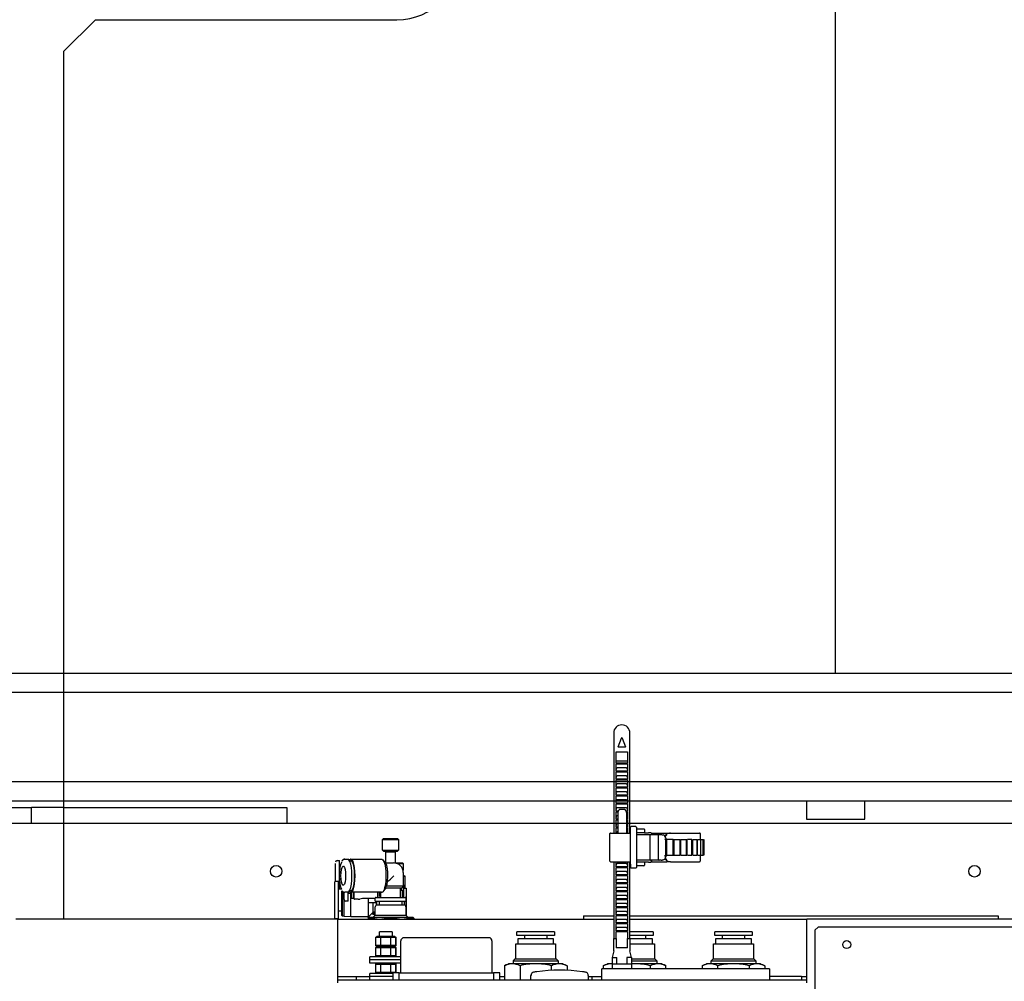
# Model space of a CAD drawing. Header units: millimetres. Extents: x 5 to 415, y 5 to 292.
# Tile 14 of 35: x 107 to 122, y 131 to 146. Entities that reach past the tile are written whole.
import ezdxf

# ---------------------------------------------------------------- set-up
doc = ezdxf.new("R2010")
doc.units = ezdxf.units.MM
doc.layers.add('TRAIT-FORT', color=4, linetype='Continuous', lineweight=25)

msp = doc.modelspace()

# ---------------------------------------------------------------- linework, layer by layer
at = {"color": 7, "linetype": 'Continuous'}
for p, q in [((107.41416, 145.59801), (107.91416, 146.09801)), ((107.91416, 146.09801), (112.63916, 146.09801)), ((107.41416, 145.59801), (107.41416, 131.99801)), ((116.03666, 134.91551), (116.03666, 133.34801)), ((116.29166, 133.34801), (116.29166, 134.91551)), ((116.10453, 134.69989), (116.15953, 134.83489)), ((116.16879, 134.83489), (116.22379, 134.69989)), ((116.07666, 134.618), (116.25166, 134.618)), ((116.07666, 134.44051), (116.07666, 134.618)), ((116.21916, 134.69301), (116.10916, 134.69301)), ((116.25166, 134.618), (116.25166, 134.44051)), ((116.25166, 134.472), (116.07666, 134.472)), ((116.25166, 134.44051), (116.07666, 134.44051)), ((116.07666, 134.4305), (116.25166, 134.4305)), ((116.07666, 134.31551), (116.07666, 134.4305)), ((116.25166, 134.4305), (116.25166, 134.31551)), ((116.25166, 134.31551), (116.07666, 134.31551)), ((116.07666, 134.19051), (116.07666, 134.30551)), ((116.07666, 134.30551), (116.25166, 134.30551)), ((116.23916, 134.36801), (116.08916, 134.36801)), ((116.25166, 134.30551), (116.25166, 134.19051)), ((116.25166, 134.19051), (116.07666, 134.19051)), ((116.07666, 134.06551), (116.07666, 134.18051)), ((116.07666, 134.18051), (116.25166, 134.18051)), ((116.23916, 134.24301), (116.08916, 134.24301)), ((116.23916, 134.11801), (116.08916, 134.11801)), ((116.25166, 134.18051), (116.25166, 134.06551)), ((116.25166, 134.06551), (116.07666, 134.06551)), ((116.07666, 133.94051), (116.07666, 134.05551)), ((116.07666, 134.05551), (116.25166, 134.05551)), ((116.23916, 133.99301), (116.08916, 133.99301)), ((116.25166, 134.05551), (116.25166, 133.94051)), ((116.25166, 133.94051), (116.07666, 133.94051)), ((116.07666, 133.81551), (116.07666, 133.93051)), ((116.07666, 133.93051), (116.25166, 133.93051)), ((116.25166, 133.81551), (116.07666, 133.81551)), ((116.07666, 133.69051), (116.07666, 133.80551)), ((116.07666, 133.80551), (116.25166, 133.80551)), ((116.23916, 133.86801), (116.08916, 133.86801)), ((116.25166, 133.93051), (116.25166, 133.81551)), ((116.25166, 133.80551), (116.25166, 133.69051)), ((116.10521, 133.69051), (116.07666, 133.69051)), ((116.07666, 133.56551), (116.07666, 133.68051)), ((116.07666, 133.68051), (116.10164, 133.68051)), ((116.23916, 133.74301), (116.08916, 133.74301)), ((116.09916, 133.66801), (116.09916, 133.34801)), ((116.18916, 133.71801), (116.14916, 133.71801)), ((116.25166, 133.69051), (116.2331, 133.69051)), ((116.23667, 133.68051), (116.25166, 133.68051)), ((116.23916, 133.66801), (116.23916, 133.34801)), ((116.25166, 133.68051), (116.25166, 133.56551)), ((116.09916, 133.56551), (116.07666, 133.56551)), ((116.07666, 133.44051), (116.07666, 133.55551)), ((116.07666, 133.55551), (116.09916, 133.55551)), ((116.09916, 133.61801), (116.08916, 133.61801)), ((116.09916, 133.49301), (116.08916, 133.49301)), ((116.25166, 133.56551), (116.23916, 133.56551)), ((116.23916, 133.55551), (116.25166, 133.55551)), ((116.25166, 133.55551), (116.25166, 133.44051)), ((115.97666, 132.90801), (115.97666, 133.33801)), ((116.02666, 133.34801), (116.30166, 133.34801)), ((116.09916, 133.44051), (116.07666, 133.44051)), ((116.07666, 133.34801), (116.07666, 133.43051)), ((116.07666, 133.43051), (116.09916, 133.43051)), ((116.09916, 133.36801), (116.08916, 133.36801)), ((116.25166, 133.44051), (116.23916, 133.44051)), ((116.23916, 133.43051), (116.25166, 133.43051)), ((116.25166, 133.43051), (116.25166, 133.34801)), ((116.30166, 132.85801), (116.30166, 133.38801)), ((116.38166, 133.44801), (116.31166, 133.44801)), ((116.50666, 133.41051), (116.39166, 133.41051)), ((116.39166, 133.38801), (116.39166, 132.85801)), ((116.50666, 133.35301), (116.39166, 133.35301)), ((116.52166, 133.40051), (116.52166, 133.35301)), ((116.52166, 133.35301), (116.52166, 133.34301)), ((116.52166, 133.35301), (116.58176, 133.35301)), ((116.61798, 133.35301), (116.59237, 133.35301)), ((116.62177, 133.34801), (116.64115, 133.34801)), ((116.62505, 133.34301), (116.62798, 133.34301)), ((116.62798, 133.34301), (116.62798, 133.32301)), ((116.86752, 133.34801), (116.92535, 133.34801)), ((116.92535, 133.34801), (117.38252, 133.34801)), ((117.39252, 133.33801), (117.39252, 133.24801)), ((112.41416, 133.24854), (112.42916, 133.26354)), ((112.41416, 133.07854), (112.41416, 133.24854)), ((112.41416, 133.24854), (112.53916, 133.24854)), ((112.42916, 133.26354), (112.53916, 133.26354)), ((112.53916, 133.26354), (112.64916, 133.26354)), ((112.53916, 133.24854), (112.66416, 133.24854)), ((112.64916, 133.26354), (112.66416, 133.24854)), ((112.66416, 133.24854), (112.66416, 133.07854)), ((116.39166, 133.32301), (116.61132, 133.32301)), ((116.60869, 132.93301), (116.60869, 133.31301)), ((116.61132, 133.32301), (116.745, 133.32301)), ((116.73775, 132.93301), (116.73775, 133.31301)), ((116.745, 133.32301), (116.74718, 133.32301)), ((116.74718, 133.32301), (116.7826, 133.32301)), ((116.82912, 133.30048), (116.86484, 133.32763)), ((116.84016, 133.2967), (116.87095, 133.31966)), ((116.84182, 133.24995), (116.84026, 133.25195)), ((116.84271, 133.24801), (116.84182, 133.24995)), ((116.85149, 133.27481), (116.85149, 132.97121)), ((116.85603, 133.24801), (116.85149, 133.24801)), ((116.85603, 132.99801), (116.85603, 133.24801)), ((116.85603, 133.24801), (116.86602, 133.24801)), ((116.86602, 133.24801), (116.86602, 132.99801)), ((116.96713, 133.24801), (116.86618, 133.24801)), ((116.86618, 133.24801), (116.86618, 132.99801)), ((116.96713, 132.99801), (116.96713, 133.24801)), ((116.96713, 133.24801), (116.97697, 133.24801)), ((116.97697, 133.24801), (116.97697, 132.99801)), ((116.98572, 133.24801), (117.07463, 133.24801)), ((117.07463, 133.24801), (117.07463, 132.99801)), ((117.07463, 133.24801), (117.08395, 133.24801)), ((117.08395, 133.24801), (117.08395, 132.99801)), ((117.0927, 133.24801), (117.17461, 133.24801)), ((117.17461, 133.24801), (117.17461, 132.99801)), ((117.17461, 133.24801), (117.18308, 133.24801)), ((117.18308, 133.24801), (117.18308, 132.99801)), ((117.26345, 133.24801), (117.19183, 133.24801)), ((117.26345, 132.99801), (117.26345, 133.24801)), ((117.27075, 133.24801), (117.27075, 132.99801)), ((117.2795, 133.24801), (117.33793, 133.24801)), ((117.33793, 133.24801), (117.33793, 132.99801)), ((117.3438, 133.24801), (117.3438, 132.99801)), ((117.35255, 133.24801), (117.39533, 133.24801)), ((117.39533, 133.24801), (117.39533, 132.99801)), ((117.39957, 133.24801), (117.39957, 132.99801)), ((117.40832, 133.24801), (117.43359, 133.24801)), ((117.43359, 133.24801), (117.43359, 132.99801)), ((117.43603, 133.24801), (117.43603, 132.99801)), ((117.44478, 133.24801), (117.45132, 133.24801)), ((117.45132, 133.24801), (117.45132, 132.99801)), ((117.45187, 133.24801), (117.45187, 132.99801)), ((112.41416, 133.07854), (112.66416, 133.07854)), ((112.41416, 133.07854), (112.42916, 133.06354)), ((112.42916, 133.06354), (112.64916, 133.06354)), ((112.46416, 133.05104), (112.47666, 133.06354)), ((112.46416, 132.8792), (112.46416, 133.05104)), ((112.46416, 133.05104), (112.53916, 133.05104)), ((112.53916, 133.05104), (112.61416, 133.05104)), ((112.60166, 133.06354), (112.61416, 133.05104)), ((112.61416, 133.05104), (112.61416, 132.87801)), ((112.64916, 133.06354), (112.66416, 133.07854)), ((111.70166, 132.91551), (111.73666, 132.91551)), ((111.73666, 132.83632), (111.73666, 132.91551)), ((111.75982, 132.85561), (111.77368, 132.89177)), ((111.77368, 132.89177), (111.78034, 132.90216)), ((111.81607, 132.93801), (111.82195, 132.93801)), ((111.82195, 132.93801), (111.87041, 132.93801)), ((111.88698, 132.92915), (111.87041, 132.93801)), ((111.90242, 132.90318), (111.88698, 132.92915)), ((111.89948, 132.92915), (111.89369, 132.92021)), ((111.9023, 132.92915), (111.89464, 132.91867)), ((111.8978, 132.91301), (111.91887, 132.91301)), ((111.91379, 132.93801), (111.89948, 132.92915)), ((111.91887, 132.93801), (111.9023, 132.92915)), ((111.91568, 132.86186), (111.90242, 132.90318)), ((111.91379, 132.93801), (111.91887, 132.93801)), ((111.91614, 132.93777), (111.91379, 132.93801)), ((111.91887, 132.93801), (112.40347, 132.93801)), ((111.93544, 132.92915), (111.91887, 132.93801)), ((111.9271, 132.91062), (111.91887, 132.91301)), ((111.94291, 132.89177), (111.9271, 132.91062)), ((111.95088, 132.90318), (111.93544, 132.92915)), ((111.95676, 132.85561), (111.94291, 132.89177)), ((111.96414, 132.86186), (111.95088, 132.90318)), ((112.40347, 132.93801), (112.42034, 132.92882)), ((112.41974, 132.92948), (112.456, 132.89079)), ((112.42034, 132.92882), (112.43602, 132.90191)), ((112.43602, 132.90191), (112.44939, 132.85917)), ((112.46566, 132.87639), (112.456, 132.89079)), ((112.46481, 132.87801), (112.58762, 132.87801)), ((112.47897, 132.83972), (112.46566, 132.87639)), ((112.60097, 132.87801), (112.72916, 132.87801)), ((112.72916, 132.87801), (112.73916, 132.86801)), ((116.02666, 132.89801), (116.30166, 132.89801)), ((116.03666, 132.89801), (116.03666, 131.69301)), ((116.07666, 132.81551), (116.07666, 132.89801)), ((116.25166, 132.89801), (116.25166, 132.81551)), ((116.29166, 131.69301), (116.29166, 132.89801)), ((116.61132, 132.92301), (116.39166, 132.92301)), ((116.50666, 132.89301), (116.39166, 132.89301)), ((116.52166, 132.90301), (116.52166, 132.89301)), ((116.52166, 132.89301), (116.52166, 132.84551)), ((116.58176, 132.89301), (116.52166, 132.89301)), ((116.59237, 132.89301), (116.61798, 132.89301)), ((116.745, 132.92301), (116.61132, 132.92301)), ((116.62798, 132.90301), (116.62505, 132.90301)), ((116.62798, 132.92301), (116.62798, 132.90301)), ((116.745, 132.92301), (116.74718, 132.92301)), ((116.7826, 132.92301), (116.74718, 132.92301)), ((116.86484, 132.91839), (116.83666, 132.93981)), ((116.87095, 132.92635), (116.84258, 132.9475)), ((116.85149, 132.99801), (116.85603, 132.99801)), ((116.86602, 132.99801), (116.85603, 132.99801)), ((116.86618, 132.99801), (116.96713, 132.99801)), ((116.92535, 132.89801), (116.86752, 132.89801)), ((116.92535, 132.89801), (117.38252, 132.89801)), ((116.96713, 132.99801), (116.97697, 132.99801)), ((116.98572, 132.99801), (117.07463, 132.99801)), ((117.07463, 132.99801), (117.08395, 132.99801)), ((117.0927, 132.99801), (117.17461, 132.99801)), ((117.17461, 132.99801), (117.18308, 132.99801)), ((117.19183, 132.99801), (117.26345, 132.99801)), ((117.2795, 132.99801), (117.33793, 132.99801)), ((117.35255, 132.99801), (117.39533, 132.99801)), ((117.39252, 132.99801), (117.39252, 132.90801)), ((117.40832, 132.99801), (117.43359, 132.99801)), ((117.44478, 132.99801), (117.45132, 132.99801)), ((111.67666, 132.59051), (111.67666, 132.72693)), ((111.73666, 132.72693), (111.73666, 132.83632)), ((111.73666, 132.79801), (111.74796, 132.79801)), ((111.73666, 132.51909), (111.73666, 132.72693)), ((111.73985, 132.67801), (111.74219, 132.74422)), ((111.74219, 132.74422), (111.74903, 132.80506)), ((111.74903, 132.80506), (111.75982, 132.85561)), ((111.76078, 132.67801), (111.76301, 132.72931)), ((111.76301, 132.72931), (111.76942, 132.77443)), ((111.76942, 132.77443), (111.77925, 132.80791)), ((111.77925, 132.80791), (111.7913, 132.82573)), ((111.7913, 132.82573), (111.80413, 132.82573)), ((111.80413, 132.82573), (111.81618, 132.80791)), ((111.81618, 132.80791), (111.82601, 132.77443)), ((111.82601, 132.77443), (111.83243, 132.72931)), ((111.83243, 132.72931), (111.83465, 132.67801)), ((111.92585, 132.80801), (111.91568, 132.86186)), ((111.93225, 132.7453), (111.92585, 132.80801)), ((111.93443, 132.67801), (111.93225, 132.7453)), ((111.96755, 132.80506), (111.95676, 132.85561)), ((111.97431, 132.80801), (111.96414, 132.86186)), ((111.97439, 132.74422), (111.96755, 132.80506)), ((111.98071, 132.7453), (111.97431, 132.80801)), ((111.97674, 132.67801), (111.97439, 132.74422)), ((111.98289, 132.67801), (111.98071, 132.7453)), ((112.44939, 132.85917), (112.45953, 132.80363)), ((112.45953, 132.80363), (112.4657, 132.73921)), ((112.4657, 132.73921), (112.46747, 132.67047)), ((112.48904, 132.78879), (112.47897, 132.83972)), ((112.49499, 132.7281), (112.48904, 132.78879)), ((112.49629, 132.66299), (112.49499, 132.7281)), ((112.64178, 132.86801), (112.73916, 132.86801)), ((112.73916, 132.86801), (112.73916, 132.76301)), ((112.73916, 132.72687), (112.73916, 132.72647)), ((112.73916, 132.72647), (112.73916, 132.51301)), ((116.25166, 132.81551), (116.07666, 132.81551)), ((116.07666, 132.69051), (116.07666, 132.80551)), ((116.07666, 132.80551), (116.25166, 132.80551)), ((116.23916, 132.86801), (116.08916, 132.86801)), ((116.23916, 132.74301), (116.08916, 132.74301)), ((116.25166, 132.80551), (116.25166, 132.69051)), ((116.38166, 132.79801), (116.31166, 132.79801)), ((116.50666, 132.83551), (116.39166, 132.83551)), ((111.67416, 132.59051), (111.72416, 132.59051)), ((111.72416, 132.34551), (111.72416, 132.59051)), ((111.74219, 132.6118), (111.73985, 132.67801)), ((111.74903, 132.55096), (111.74219, 132.6118)), ((111.76301, 132.62671), (111.76078, 132.67801)), ((111.76942, 132.58159), (111.76301, 132.62671)), ((111.77925, 132.54811), (111.76942, 132.58159)), ((111.82601, 132.58159), (111.81618, 132.54811)), ((111.83243, 132.62671), (111.82601, 132.58159)), ((111.83465, 132.67801), (111.83243, 132.62671)), ((111.92585, 132.54801), (111.93225, 132.61072)), ((111.93225, 132.61072), (111.93443, 132.67801)), ((111.96755, 132.55096), (111.97439, 132.6118)), ((111.97431, 132.54801), (111.98071, 132.61072)), ((111.97439, 132.6118), (111.97674, 132.67801)), ((111.98071, 132.61072), (111.98289, 132.67801)), ((112.46472, 132.60226), (112.45764, 132.5394)), ((112.46747, 132.67047), (112.46472, 132.60226)), ((112.48489, 132.54236), (112.49282, 132.5992)), ((112.49282, 132.5992), (112.49629, 132.66299)), ((112.7701, 132.67338), (112.73916, 132.68167)), ((112.73916, 132.67338), (112.7701, 132.67338)), ((112.7701, 132.48301), (112.7701, 132.67338)), ((116.25166, 132.69051), (116.07666, 132.69051)), ((116.07666, 132.56551), (116.07666, 132.68051)), ((116.07666, 132.68051), (116.25166, 132.68051)), ((116.25166, 132.56551), (116.07666, 132.56551)), ((116.23916, 132.61801), (116.08916, 132.61801)), ((116.25166, 132.68051), (116.25166, 132.56551)), ((111.72416, 132.47051), (111.77055, 132.47051)), ((111.73666, 132.47051), (111.73666, 132.51909)), ((111.75982, 132.50041), (111.74903, 132.55096)), ((111.77368, 132.46424), (111.75982, 132.50041)), ((111.77378, 132.46405), (111.77368, 132.46424)), ((111.77416, 132.29551), (111.77416, 132.44259)), ((111.7913, 132.53029), (111.77925, 132.54811)), ((111.78416, 132.29551), (111.78416, 132.44248)), ((111.80413, 132.53029), (111.7913, 132.53029)), ((111.81618, 132.54811), (111.80413, 132.53029)), ((111.80916, 132.33595), (111.80916, 132.42039)), ((111.81416, 132.33595), (111.81416, 132.42088)), ((111.87041, 132.41801), (111.82195, 132.41801)), ((111.87041, 132.41801), (111.88698, 132.42687)), ((111.87416, 132.31469), (111.87416, 132.41846)), ((111.88698, 132.42687), (111.90242, 132.45284)), ((111.89464, 132.43735), (111.9023, 132.42687)), ((111.91887, 132.44301), (111.8978, 132.44301)), ((111.9023, 132.42687), (111.91887, 132.41801)), ((111.90242, 132.45284), (111.91568, 132.49416)), ((111.91568, 132.49416), (111.92585, 132.54801)), ((111.91887, 132.44301), (111.9271, 132.4454)), ((111.91887, 132.41801), (111.93544, 132.42687)), ((112.3956, 132.41801), (111.91887, 132.41801)), ((111.92416, 132.32801), (111.92416, 132.41801)), ((111.9271, 132.4454), (111.94291, 132.46424)), ((111.92916, 132.32301), (111.92916, 132.41801)), ((111.93544, 132.42687), (111.95088, 132.45284)), ((111.94291, 132.46424), (111.95676, 132.50041)), ((111.95088, 132.45284), (111.96414, 132.49416)), ((111.95676, 132.50041), (111.96755, 132.55096)), ((111.95916, 132.33639), (111.95916, 132.41801)), ((111.96414, 132.49416), (111.97431, 132.54801)), ((112.33916, 132.33723), (112.33916, 132.41801)), ((112.36416, 132.35602), (112.36416, 132.41801)), ((112.38916, 132.33801), (112.38916, 132.41801)), ((112.43277, 132.44683), (112.41673, 132.42365)), ((112.42556, 132.43275), (112.41974, 132.42654)), ((112.44673, 132.48634), (112.43277, 132.44683)), ((112.45764, 132.5394), (112.44673, 132.48634)), ((112.46311, 132.48801), (112.47, 132.51301)), ((112.46311, 132.48801), (112.71416, 132.48801)), ((112.47, 132.51301), (112.48489, 132.54236)), ((112.73916, 132.51301), (112.47, 132.51301)), ((112.68916, 132.48801), (112.68916, 132.33801)), ((112.68916, 132.45363), (112.71934, 132.45363)), ((112.71157, 132.48801), (112.71157, 132.45363)), ((112.73916, 132.51301), (112.71416, 132.48801)), ((112.71934, 132.45363), (112.71934, 132.34801)), ((112.73916, 132.55703), (112.74166, 132.52551)), ((112.74166, 132.52551), (112.74166, 132.34801)), ((112.74166, 132.48301), (112.78416, 132.48301)), ((112.78416, 132.48301), (112.78416, 132.05551)), ((116.07666, 132.44051), (116.07666, 132.55551)), ((116.07666, 132.55551), (116.25166, 132.55551)), ((116.25166, 132.44051), (116.07666, 132.44051)), ((116.07666, 132.31551), (116.07666, 132.43051)), ((116.07666, 132.43051), (116.25166, 132.43051)), ((116.23916, 132.49301), (116.08916, 132.49301)), ((116.25166, 132.55551), (116.25166, 132.44051)), ((116.25166, 132.43051), (116.25166, 132.31551)), ((111.66416, 132.24551), (111.66416, 132.34551)), ((111.72416, 132.24551), (111.72416, 132.34551)), ((111.77416, 132.05551), (111.77416, 132.29551)), ((111.78416, 132.04551), (111.78416, 132.29551)), ((111.80916, 132.30301), (111.80916, 132.33595)), ((111.81416, 132.30301), (111.80916, 132.30301)), ((111.81416, 132.30301), (111.81416, 132.33595)), ((111.81416, 132.29551), (111.81416, 132.30301)), ((111.81416, 132.03825), (111.81416, 132.29551)), ((111.87416, 132.27801), (111.83916, 132.27801)), ((111.92416, 132.39751), (111.87416, 132.39751)), ((111.87416, 132.27801), (111.87416, 132.31469)), ((111.91416, 132.03301), (111.91416, 132.39751)), ((111.92916, 132.32301), (111.92416, 132.32801)), ((111.95916, 132.32301), (111.92916, 132.32301)), ((111.95916, 132.32301), (111.95916, 132.33639)), ((111.96312, 132.32698), (111.95916, 132.32301)), ((111.96312, 132.32698), (111.96312, 132.32737)), ((111.96416, 132.32698), (111.96312, 132.32698)), ((112.03103, 132.31051), (111.97416, 132.31051)), ((112.10212, 132.32073), (112.05708, 132.31279)), ((112.29916, 132.32301), (112.12817, 132.32301)), ((112.19416, 132.25801), (112.19416, 132.32301)), ((112.19416, 132.25801), (112.32166, 132.25801)), ((112.19416, 132.03301), (112.19416, 132.25801)), ((112.26916, 132.10801), (112.26916, 132.25801)), ((112.29916, 132.27801), (112.29916, 132.32551)), ((112.29916, 132.27801), (112.53916, 132.27801)), ((112.32166, 132.22213), (112.32166, 132.27801)), ((112.32321, 132.22226), (112.32321, 132.27801)), ((112.36416, 132.35602), (112.36028, 132.34801)), ((112.36416, 132.22229), (112.36416, 132.27801)), ((112.53916, 132.27801), (112.77916, 132.27801)), ((112.71416, 132.27801), (112.71416, 132.22229)), ((112.74166, 132.34801), (112.73689, 132.34801)), ((112.73916, 132.34801), (112.73916, 132.33801)), ((112.7551, 132.27801), (112.7551, 132.22226)), ((112.75666, 132.27801), (112.75666, 132.22213)), ((112.77916, 132.32551), (112.77916, 132.27801)), ((116.25166, 132.31551), (116.07666, 132.31551)), ((116.07666, 132.19051), (116.07666, 132.30551)), ((116.07666, 132.30551), (116.25166, 132.30551)), ((116.23916, 132.36801), (116.08916, 132.36801)), ((116.25166, 132.30551), (116.25166, 132.19051)), ((111.72416, 132.00051), (111.72416, 132.24551)), ((111.77416, 132.12051), (111.72416, 132.12051)), ((112.26916, 132.10801), (112.19416, 132.03301)), ((112.29522, 132.10801), (112.26916, 132.10801)), ((112.27325, 132.06801), (112.27325, 132.10801)), ((112.29416, 132.05551), (112.29416, 132.10941)), ((112.29916, 132.06051), (112.29916, 132.19005)), ((112.30618, 132.20933), (112.31654, 132.22168)), ((112.31654, 132.22168), (112.32358, 132.22229)), ((112.31654, 132.22168), (112.76178, 132.22168)), ((112.32358, 132.22229), (112.75474, 132.22229)), ((112.75474, 132.22229), (112.76178, 132.22168)), ((112.76178, 132.22168), (112.77214, 132.20933)), ((112.77916, 132.19005), (112.77916, 132.06051)), ((116.25166, 132.19051), (116.07666, 132.19051)), ((116.07666, 132.06551), (116.07666, 132.18051)), ((116.07666, 132.18051), (116.25166, 132.18051)), ((116.23916, 132.24301), (116.08916, 132.24301)), ((116.23916, 132.11801), (116.08916, 132.11801)), ((116.25166, 132.18051), (116.25166, 132.06551)), ((111.71416, 131.99801), (106.66416, 131.99801)), ((111.72416, 132.00051), (111.67416, 132.00051)), ((111.71416, 130.99801), (111.71416, 131.99801)), ((111.71416, 131.99801), (116.03666, 131.99801)), ((111.78416, 132.04551), (111.77416, 132.05551)), ((111.81416, 132.04551), (111.78416, 132.04551)), ((111.91416, 132.03301), (111.81416, 132.03825)), ((112.19416, 132.03301), (111.91416, 132.03301)), ((112.18643, 132.02769), (112.18916, 132.02926)), ((112.1865, 132.02363), (112.18916, 132.02642)), ((112.18916, 132.02926), (112.18916, 132.00761)), ((112.18916, 132.02926), (112.36416, 132.02926)), ((112.22014, 132.00761), (112.18916, 132.00761)), ((112.18916, 132.00761), (112.18916, 131.99801)), ((112.22014, 132.00761), (112.36416, 132.02926)), ((112.22014, 131.99801), (112.22014, 132.00761)), ((112.27325, 132.06801), (112.24302, 132.08187)), ((112.26791, 132.02926), (112.29916, 132.06051)), ((112.29416, 132.06801), (112.27325, 132.06801)), ((112.29916, 132.06051), (112.77916, 132.06051)), ((112.36416, 132.02926), (112.71416, 132.02926)), ((112.36416, 132.02926), (112.50818, 132.00761)), ((112.50818, 132.00761), (112.57014, 132.00761)), ((112.50818, 132.00761), (112.50818, 131.99801)), ((112.57014, 132.00761), (112.71416, 132.02926)), ((112.57014, 131.99801), (112.57014, 132.00761)), ((112.71416, 132.02926), (112.85818, 132.00761)), ((112.71416, 132.02926), (112.88916, 132.02926)), ((112.77916, 132.06051), (112.81041, 132.02926)), ((112.85818, 132.00761), (112.85818, 131.99801)), ((112.88916, 132.00761), (112.85818, 132.00761)), ((112.88916, 132.00761), (112.88916, 132.02926)), ((112.90708, 132.00761), (112.88916, 132.02642)), ((112.90708, 132.00761), (112.88916, 132.00761)), ((112.88916, 131.99801), (112.88916, 132.00761)), ((112.90708, 131.99801), (112.90708, 132.00761)), ((115.56416, 132.04801), (115.56416, 131.99801)), ((115.66416, 132.04801), (116.03666, 132.04801)), ((116.25166, 132.06551), (116.07666, 132.06551)), ((116.07666, 131.94051), (116.07666, 132.05551)), ((116.07666, 132.05551), (116.25166, 132.05551)), ((116.23916, 131.99301), (116.08916, 131.99301)), ((116.25166, 132.05551), (116.25166, 131.94051)), ((116.29166, 132.04801), (121.96416, 132.04801)), ((116.29166, 131.99801), (119.06416, 131.99801)), ((128.36416, 131.99801), (119.06416, 131.99801)), ((119.06416, 130.99801), (119.06416, 131.99801)), ((121.3698, 132.04801), (121.3698, 132.05239)), ((121.48245, 132.05239), (121.48245, 132.04801)), ((122.06416, 132.04801), (122.06416, 131.99801)), ((112.36416, 131.72801), (112.36416, 131.79801)), ((112.56416, 131.79801), (112.36416, 131.79801)), ((112.56416, 131.79801), (112.56416, 131.72801)), ((114.52041, 131.74301), (114.52041, 131.79801)), ((115.10791, 131.79801), (114.52041, 131.79801)), ((115.10791, 131.79801), (115.10791, 131.74301)), ((116.25166, 131.94051), (116.07666, 131.94051)), ((116.07666, 131.81551), (116.07666, 131.93051)), ((116.07666, 131.93051), (116.25166, 131.93051)), ((116.25166, 131.81551), (116.07666, 131.81551)), ((116.07666, 131.80551), (116.25166, 131.80551)), ((116.07666, 131.69301), (116.07666, 131.80551)), ((116.23916, 131.86801), (116.08916, 131.86801)), ((116.25166, 131.93051), (116.25166, 131.81551)), ((116.25166, 131.80551), (116.25166, 131.69301)), ((116.65791, 131.79801), (116.29166, 131.79801)), ((116.65791, 131.79801), (116.65791, 131.74301)), ((117.62041, 131.74301), (117.62041, 131.79801)), ((118.16855, 131.79801), (117.62041, 131.79801)), ((118.20791, 131.79801), (118.16855, 131.79801)), ((118.20791, 131.79801), (118.20791, 131.74301)), ((119.18916, 131.82301), (119.23916, 131.87301)), ((119.18916, 131.82301), (119.18916, 130.87301)), ((125.91416, 131.87301), (119.23916, 131.87301)), ((112.30664, 131.71301), (112.30722, 131.71459)), ((112.30664, 131.71301), (112.38136, 131.71301)), ((112.30664, 131.58301), (112.30664, 131.71301)), ((112.30722, 131.71459), (112.32271, 131.72801)), ((112.39343, 131.72801), (112.32271, 131.72801)), ((112.38569, 131.71459), (112.38136, 131.71301)), ((112.38136, 131.71301), (112.38136, 131.58301)), ((112.38569, 131.71459), (112.39343, 131.72801)), ((112.38727, 131.71301), (112.38569, 131.71459)), ((112.38727, 131.58301), (112.38727, 131.71301)), ((112.38727, 131.71301), (112.53671, 131.71301)), ((112.53488, 131.72801), (112.39343, 131.72801)), ((112.53488, 131.72801), (112.54263, 131.71459)), ((112.60561, 131.72801), (112.53488, 131.72801)), ((112.54263, 131.71459), (112.53671, 131.71301)), ((112.53671, 131.71301), (112.53671, 131.58301)), ((112.54479, 131.71301), (112.54263, 131.71459)), ((112.54479, 131.58301), (112.54479, 131.71301)), ((112.54479, 131.71301), (112.61951, 131.71301)), ((112.60561, 131.72801), (112.6211, 131.71459)), ((112.6211, 131.71459), (112.61951, 131.71301)), ((112.61951, 131.71301), (112.61951, 131.58301)), ((112.62168, 131.71301), (112.6211, 131.71459)), ((112.62168, 131.58301), (112.62168, 131.71301)), ((112.69916, 131.15601), (112.69916, 131.65601)), ((114.07916, 131.70601), (112.74916, 131.70601)), ((114.12916, 131.65601), (114.12916, 131.15601)), ((115.10791, 131.74301), (114.52041, 131.74301)), ((114.53916, 131.60801), (114.53916, 131.69301)), ((114.53916, 131.69301), (115.08916, 131.69301)), ((114.64166, 131.69301), (114.64166, 131.74301)), ((114.98666, 131.74301), (114.98666, 131.69301)), ((115.08916, 131.69301), (115.08916, 131.60801)), ((116.03666, 131.69301), (116.07666, 131.69301)), ((116.03666, 131.50301), (116.03666, 131.69301)), ((116.07666, 131.69301), (116.07666, 131.54801)), ((116.25166, 131.69301), (116.29166, 131.69301)), ((116.25166, 131.54801), (116.25166, 131.69301)), ((116.65791, 131.74301), (116.29166, 131.74301)), ((116.29166, 131.69301), (116.29166, 131.50301)), ((116.29166, 131.69301), (116.63916, 131.69301)), ((116.53666, 131.74301), (116.53666, 131.69301)), ((116.63916, 131.69301), (116.63916, 131.60801)), ((118.16855, 131.74301), (117.62041, 131.74301)), ((117.63916, 131.60801), (117.63916, 131.69301)), ((117.63916, 131.69301), (118.15231, 131.69301)), ((117.74166, 131.69301), (117.74166, 131.74301)), ((118.08666, 131.74301), (118.08666, 131.69301)), ((118.15231, 131.69301), (118.18916, 131.69301)), ((118.20791, 131.74301), (118.16855, 131.74301)), ((118.18916, 131.69301), (118.18916, 131.60801)), ((112.38136, 131.58301), (112.30664, 131.58301)), ((112.30722, 131.58143), (112.30664, 131.58301)), ((112.30664, 131.55301), (112.30722, 131.55459)), ((112.30664, 131.55301), (112.38136, 131.55301)), ((112.30664, 131.42301), (112.30664, 131.55301)), ((112.32271, 131.56801), (112.30722, 131.58143)), ((112.30722, 131.55459), (112.32271, 131.56801)), ((112.39343, 131.56801), (112.32271, 131.56801)), ((112.38136, 131.58301), (112.38569, 131.58143)), ((112.38569, 131.55459), (112.38136, 131.55301)), ((112.38136, 131.55301), (112.38136, 131.42301)), ((112.38569, 131.58143), (112.38727, 131.58301)), ((112.38569, 131.58143), (112.39343, 131.56801)), ((112.38569, 131.55459), (112.39343, 131.56801)), ((112.38727, 131.55301), (112.38569, 131.55459)), ((112.53671, 131.58301), (112.38727, 131.58301)), ((112.38727, 131.55301), (112.53671, 131.55301)), ((112.38727, 131.42301), (112.38727, 131.55301)), ((112.53488, 131.56801), (112.39343, 131.56801)), ((112.54263, 131.58143), (112.53488, 131.56801)), ((112.53488, 131.56801), (112.54263, 131.55459)), ((112.60561, 131.56801), (112.53488, 131.56801)), ((112.53671, 131.58301), (112.54263, 131.58143)), ((112.54263, 131.55459), (112.53671, 131.55301)), ((112.53671, 131.55301), (112.53671, 131.42301)), ((112.54263, 131.58143), (112.54479, 131.58301)), ((112.54479, 131.55301), (112.54263, 131.55459)), ((112.61951, 131.58301), (112.54479, 131.58301)), ((112.54479, 131.42301), (112.54479, 131.55301)), ((112.54479, 131.55301), (112.61951, 131.55301)), ((112.6211, 131.58143), (112.60561, 131.56801)), ((112.60561, 131.56801), (112.6211, 131.55459)), ((112.61951, 131.58301), (112.6211, 131.58143)), ((112.6211, 131.55459), (112.61951, 131.55301)), ((112.61951, 131.55301), (112.61951, 131.42301)), ((112.6211, 131.58143), (112.62168, 131.58301)), ((112.62168, 131.55301), (112.6211, 131.55459)), ((112.62168, 131.42301), (112.62168, 131.55301)), ((114.50166, 131.37301), (114.50166, 131.60801)), ((114.50166, 131.60801), (115.12666, 131.60801)), ((115.12666, 131.60801), (115.12666, 131.37301)), ((116.03666, 131.50301), (116.01166, 131.39801)), ((116.25166, 131.54801), (116.07666, 131.54801)), ((116.29166, 131.60801), (116.67666, 131.60801)), ((116.31666, 131.39801), (116.29166, 131.50301)), ((116.67666, 131.60801), (116.67666, 131.37301)), ((117.60166, 131.37301), (117.60166, 131.60801)), ((117.60166, 131.60801), (118.18479, 131.60801)), ((118.18479, 131.60801), (118.22666, 131.60801)), ((118.22666, 131.60801), (118.22666, 131.37301)), ((112.21541, 131.35801), (112.21541, 131.40801)), ((112.69916, 131.40801), (112.21541, 131.40801)), ((112.21541, 131.30801), (112.21541, 131.35801)), ((112.69916, 131.35801), (112.21541, 131.35801)), ((112.38136, 131.42301), (112.30664, 131.42301)), ((112.30722, 131.42143), (112.30664, 131.42301)), ((112.32271, 131.40801), (112.30722, 131.42143)), ((112.38136, 131.42301), (112.38569, 131.42143)), ((112.38569, 131.42143), (112.38727, 131.42301)), ((112.38569, 131.42143), (112.39343, 131.40801)), ((112.53671, 131.42301), (112.38727, 131.42301)), ((112.54263, 131.42143), (112.53488, 131.40801)), ((112.53671, 131.42301), (112.54263, 131.42143)), ((112.54263, 131.42143), (112.54479, 131.42301)), ((112.61951, 131.42301), (112.54479, 131.42301)), ((112.6211, 131.42143), (112.60561, 131.40801)), ((112.61951, 131.42301), (112.6211, 131.42143)), ((112.6211, 131.42143), (112.62168, 131.42301)), ((114.46416, 131.34233), (114.49483, 131.37301)), ((114.46416, 131.29801), (114.46416, 131.34233)), ((114.46416, 131.34233), (115.16416, 131.34233)), ((114.49483, 131.37301), (115.13348, 131.37301)), ((115.13348, 131.37301), (115.16416, 131.34233)), ((115.16416, 131.34233), (115.16416, 131.29801)), ((116.01166, 131.39801), (116.08666, 131.39801)), ((116.01166, 131.39801), (116.01166, 131.29801)), ((116.08666, 131.29801), (116.08666, 131.39801)), ((116.31666, 131.39801), (116.24166, 131.39801)), ((116.24166, 131.39801), (116.24166, 131.29801)), ((116.31666, 131.39801), (116.31666, 131.29801)), ((116.31666, 131.37301), (116.68348, 131.37301)), ((116.31666, 131.34233), (116.71416, 131.34233)), ((116.68348, 131.37301), (116.71416, 131.34233)), ((116.71416, 131.34233), (116.71416, 131.29801)), ((117.56416, 131.34233), (117.59483, 131.37301)), ((117.56416, 131.29801), (117.56416, 131.34233)), ((117.56416, 131.34233), (118.26416, 131.34233)), ((117.59483, 131.37301), (118.1907, 131.37301)), ((118.1907, 131.37301), (118.23348, 131.37301)), ((118.23348, 131.37301), (118.26416, 131.34233)), ((118.26416, 131.34233), (118.26416, 131.29801)), ((112.69916, 131.30801), (112.21541, 131.30801)), ((112.30664, 131.29301), (112.30722, 131.29459)), ((112.30664, 131.29301), (112.38136, 131.29301)), ((112.30664, 131.16301), (112.30664, 131.29301)), ((112.30722, 131.29459), (112.32271, 131.30801)), ((112.38569, 131.29459), (112.38136, 131.29301)), ((112.38136, 131.29301), (112.38136, 131.16301)), ((112.38569, 131.29459), (112.39343, 131.30801)), ((112.38727, 131.29301), (112.38569, 131.29459)), ((112.38727, 131.29301), (112.53671, 131.29301)), ((112.38727, 131.16301), (112.38727, 131.29301)), ((112.53488, 131.30801), (112.54263, 131.29459)), ((112.54263, 131.29459), (112.53671, 131.29301)), ((112.53671, 131.29301), (112.53671, 131.16301)), ((112.54479, 131.29301), (112.54263, 131.29459)), ((112.54479, 131.16301), (112.54479, 131.29301)), ((112.54479, 131.29301), (112.61951, 131.29301)), ((112.60561, 131.30801), (112.6211, 131.29459)), ((112.6211, 131.29459), (112.61951, 131.29301)), ((112.61951, 131.29301), (112.61951, 131.16301)), ((112.62168, 131.29301), (112.6211, 131.29459)), ((112.62168, 131.16301), (112.62168, 131.29301)), ((114.32341, 131.26735), (114.38916, 131.29801)), ((114.32341, 131.26735), (114.32341, 131.04801)), ((114.4461, 131.29801), (114.38916, 131.29801)), ((114.81416, 131.29801), (114.4461, 131.29801)), ((114.56878, 131.26735), (114.56878, 131.04801)), ((115.18222, 131.29801), (114.81416, 131.29801)), ((115.05953, 131.19471), (115.05953, 131.26735)), ((115.23916, 131.29801), (115.18222, 131.29801)), ((115.23916, 131.29801), (115.30491, 131.26735)), ((115.30491, 131.26735), (115.30491, 131.19538)), ((115.84909, 131.04801), (115.84909, 131.21801)), ((115.87498, 131.21801), (115.84909, 131.21801)), ((115.87341, 131.26735), (115.93916, 131.29801)), ((115.87341, 131.26735), (115.87341, 131.21801)), ((116.43439, 131.21801), (115.87498, 131.21801)), ((115.9961, 131.29801), (115.93916, 131.29801)), ((116.01059, 131.29607), (115.9961, 131.29801)), ((116.01416, 131.29801), (115.9961, 131.29801)), ((116.01166, 131.29801), (116.31666, 131.29801)), ((116.01166, 131.29801), (116.01166, 131.21801)), ((116.31666, 131.29801), (116.31666, 131.21801)), ((116.36416, 131.29801), (116.31666, 131.29801)), ((116.36416, 131.29801), (116.31823, 131.29498)), ((116.73222, 131.29801), (116.36416, 131.29801)), ((116.5085, 131.21801), (116.43439, 131.21801)), ((117.81982, 131.21801), (116.5085, 131.21801)), ((116.60953, 131.26735), (116.60953, 131.21801)), ((116.78916, 131.29801), (116.73222, 131.29801)), ((116.78916, 131.29801), (116.85491, 131.26735)), ((116.85491, 131.21801), (116.85491, 131.26735)), ((117.42341, 131.26735), (117.48916, 131.29801)), ((117.42341, 131.26735), (117.42341, 131.21801)), ((117.5461, 131.29801), (117.48916, 131.29801)), ((117.91416, 131.29801), (117.5461, 131.29801)), ((117.66878, 131.21801), (117.66878, 131.26735)), ((117.89393, 131.21801), (117.81982, 131.21801)), ((118.45334, 131.21801), (117.89393, 131.21801)), ((118.28222, 131.29801), (117.91416, 131.29801)), ((118.15953, 131.26735), (118.15953, 131.21801)), ((118.33916, 131.29801), (118.28222, 131.29801)), ((118.33916, 131.29801), (118.40491, 131.26735)), ((118.40491, 131.26735), (118.40491, 131.21801)), ((118.47922, 131.21801), (118.45334, 131.21801)), ((118.47922, 131.21801), (118.47922, 131.04801)), ((111.71416, 131.09801), (112.21541, 131.09801)), ((111.71416, 131.04801), (119.06416, 131.04801)), ((112.00416, 131.04801), (112.00416, 131.09801)), ((112.21541, 131.09801), (112.21541, 131.14801)), ((112.57416, 131.14801), (112.21541, 131.14801)), ((112.21541, 131.04801), (112.21541, 131.09801)), ((112.57416, 131.09801), (112.21541, 131.09801)), ((112.38136, 131.16301), (112.30664, 131.16301)), ((112.30722, 131.16142), (112.30664, 131.16301)), ((112.32271, 131.14801), (112.30722, 131.16142)), ((112.38136, 131.16301), (112.38569, 131.16142)), ((112.38569, 131.16142), (112.38727, 131.16301)), ((112.38569, 131.16142), (112.39343, 131.14801)), ((112.53671, 131.16301), (112.38727, 131.16301)), ((112.54263, 131.16142), (112.53488, 131.14801)), ((112.53671, 131.16301), (112.54263, 131.16142)), ((112.54263, 131.16142), (112.54479, 131.16301)), ((112.61951, 131.16301), (112.54479, 131.16301)), ((112.67416, 131.15601), (112.57416, 131.15601)), ((112.57416, 131.15601), (112.57416, 131.04801)), ((112.6211, 131.16142), (112.61485, 131.15601)), ((112.61951, 131.16301), (112.6211, 131.16142)), ((112.6211, 131.16142), (112.62168, 131.16301)), ((112.67416, 131.04801), (112.67416, 131.15601)), ((112.67416, 131.15601), (114.15416, 131.15601)), ((114.25416, 131.15601), (114.15416, 131.15601)), ((114.15416, 131.15601), (114.15416, 131.04801)), ((114.25416, 131.04801), (114.25416, 131.15601)), ((114.25416, 131.09801), (114.32341, 131.09801)), ((114.73916, 131.11582), (114.74282, 131.11612)), ((114.73916, 131.04801), (114.73916, 131.11582)), ((115.63916, 131.11582), (115.63916, 131.04801)), ((115.63916, 131.09801), (115.84909, 131.09801)), ((115.70136, 131.04801), (115.70136, 131.09801)), ((118.90666, 131.09801), (118.47922, 131.09801)), ((118.98166, 131.09801), (118.90666, 131.09801)), ((118.98166, 131.09801), (118.98166, 131.04801)), ((118.98166, 131.09801), (119.06416, 131.09801))]:
    msp.add_line(p, q, dxfattribs=at)
msp.add_circle((119.68916, 131.59801), 0.0625, dxfattribs=at)
for centre, radius, start, end in [((112.63916, 147.09801), 1, 270.000055, 359.999945), ((116.16416, 134.91551), 0.1275, 0, 180), ((116.16416, 134.83489), 0.00463, 0, 180), ((116.10916, 134.69801), 0.005, 157.823355, 269.996197), ((116.21916, 134.69801), 0.005, 269.986727, 22.176646), ((115.98666, 133.33801), 0.01, 89.998838, 179.992432), ((116.31166, 133.43801), 0.01, 89.998552, 180.005737), ((116.38166, 133.43801), 0.01, 359.994263, 90.000301), ((116.51166, 133.40051), 0.01, 359.990492, 89.996203), ((117.38252, 133.33801), 0.01, 0.007568, 90.00097), ((116.78257, 133.28523), 0.03778, 82.176565, 89.958265), ((111.70166, 132.89051), 0.025, 90.000683, 179.997858), ((115.98666, 132.90801), 0.01, 179.990492, 270.001162), ((116.78261, 132.96056), 0.03755, 269.984787, 277.813935), ((117.38252, 132.90801), 0.01, 269.999029, 0.009508), ((116.31166, 132.80801), 0.01, 180.002459, 270.001448), ((116.38166, 132.80801), 0.01, 269.999699, 359.997541), ((116.51166, 132.84551), 0.01, 270.003797, 359.992432), ((111.67416, 132.58051), 0.01, 89.99903, 179.993006), ((111.83916, 132.30301), 0.025, 180.004153, 269.999262), ((111.97416, 132.32051), 0.01, 180, 270.001243), ((112.03103, 132.46051), 0.15, 270.002253, 280.002289), ((112.12816, 132.17301), 0.15, 89.995797, 99.995733), ((112.31166, 132.32551), 0.0125, 90.002306, 179.995847), ((112.76666, 132.32551), 0.0125, 0.004153, 89.998569), ((112.32916, 132.19005), 0.03, 140.000653, 180.003278), ((112.74916, 132.19005), 0.03, 359.996722, 39.999347), ((111.67416, 132.01051), 0.01, 179.995547, 270.00097), ((112.74916, 131.65601), 0.05, 89.99903, 179.999262), ((114.07916, 131.65601), 0.05, 0.000738, 90.00097), ((115.18916, 128.64676), 2.55125, 81.956202, 98.043798), ((114.78916, 131.11582), 0.05, 152.103736, 180.000753), ((114.78916, 131.11582), 0.05, 99.202378, 132.906347), ((115.58916, 131.11582), 0.05, 60.264995, 80.797745), ((115.58916, 131.11582), 0.05, 0.000468, 24.692405)]:
    msp.add_arc(centre, radius, start, end, dxfattribs=at)
at = {"layer": 'TRAIT-FORT', "color": 4, "linetype": 'Continuous', "lineweight": 25}
for p, q in [((119.51416, 135.84801), (119.51416, 165.84801)), ((119.51416, 135.84801), (89.51416, 135.84801)), ((149.51416, 135.84801), (119.51416, 135.84801)), ((179.21416, 135.54801), (75.11416, 135.54801)), ((177.81416, 134.14801), (76.51416, 134.14801)), ((177.51416, 133.84801), (76.81416, 133.84801)), ((119.05666, 133.84801), (119.05666, 133.56551)), ((119.97166, 133.56551), (119.97166, 133.84801)), ((103.41416, 133.74801), (106.91416, 133.74801)), ((107.41416, 133.74801), (106.91416, 133.74801)), ((106.91416, 133.49801), (106.91416, 133.74801)), ((107.41416, 133.74801), (110.91416, 133.74801)), ((107.41416, 133.74801), (107.41416, 133.49801)), ((110.91416, 133.74801), (110.91416, 133.49801)), ((177.16416, 133.49801), (77.16416, 133.49801)), ((119.05666, 133.56551), (119.97166, 133.56551)), ((115.98667, 133.34801), (116.02666, 133.34801)), ((116.51167, 133.41051), (116.50666, 133.41051)), ((116.52166, 133.35301), (116.50666, 133.35301)), ((116.59237, 133.35301), (116.58176, 133.35301)), ((116.62666, 133.34801), (116.86752, 133.34801)), ((115.98667, 132.89801), (116.02666, 132.89801)), ((116.52166, 132.89301), (116.50666, 132.89301)), ((116.58179, 132.89301), (116.59237, 132.89301)), ((116.62799, 132.89801), (116.86752, 132.89801)), ((116.51167, 132.83551), (116.50666, 132.83551)), ((111.96416, 132.41801), (111.96417, 132.32051)), ((112.31166, 132.33801), (112.53916, 132.33801)), ((112.53916, 132.33801), (112.76666, 132.33801)), ((115.56417, 132.04801), (115.66416, 132.04801)), ((121.96416, 132.04801), (122.06416, 132.04801))]:
    msp.add_line(p, q, dxfattribs=at)
at = {"layer": 'TRAIT-FORT', "color": 4, "linetype": 'Continuous', "lineweight": 25, "flags": 128}
for points in [[(116.30167, 133.38801), (116.30166, 133.39895), (116.30166, 133.40933), (116.30166, 133.41867), (116.30166, 133.42652), (116.30166, 133.43146), (116.30166, 133.435), (116.30166, 133.43694), (116.30166, 133.43801)], [(116.6087, 133.31301), (116.60898, 133.31757), (116.60972, 133.32096), (116.61047, 133.32244), (116.61132, 133.32301)], [(116.78773, 133.32266), (116.79423, 133.32145), (116.80186, 133.31959), (116.8081, 133.31807), (116.81412, 133.31693)], [(111.77908, 132.914), (111.78369, 132.92016), (111.78904, 132.92623), (111.79583, 132.93213), (111.80059, 132.93521), (111.80571, 132.93745), (111.81097, 132.93833), (111.81617, 132.93743)], [(116.6087, 132.93301), (116.60899, 132.92845), (116.60973, 132.92506), (116.61051, 132.92358), (116.61132, 132.92301)], [(116.78773, 132.92336), (116.79423, 132.92457), (116.80186, 132.92643), (116.8081, 132.92795), (116.81412, 132.92909)], [(116.81413, 132.92909), (116.82164, 132.93082), (116.82903, 132.93398), (116.83531, 132.93828), (116.84023, 132.94348), (116.8438, 132.94933), (116.84619, 132.95564), (116.84792, 132.96572), (116.84763, 132.97629), (116.84563, 132.98709), (116.84271, 132.99801)], [(111.67666, 132.81809), (111.67666, 132.8316), (111.67666, 132.84435), (111.67666, 132.85559), (111.67666, 132.86285), (111.67666, 132.86834), (111.67666, 132.87179)], [(111.67666, 132.72693), (111.67666, 132.75529), (111.67666, 132.78219), (111.67666, 132.79523), (111.67666, 132.80707), (111.67666, 132.81809)], [(116.39167, 132.85801), (116.39166, 132.84707), (116.39166, 132.83668), (116.39166, 132.82735), (116.39166, 132.81949), (116.39166, 132.81456), (116.39166, 132.81102), (116.39166, 132.80908), (116.39166, 132.80801)], [(111.66417, 132.34551), (111.66416, 132.37138), (111.66416, 132.39692), (111.66416, 132.42181), (111.66416, 132.44572), (111.66416, 132.46839), (111.66416, 132.48959), (111.66416, 132.50906), (111.66416, 132.52651), (111.66416, 132.53876), (111.66416, 132.54968), (111.66416, 132.55901), (111.66416, 132.56637), (111.66416, 132.5717), (111.66416, 132.5755), (111.66416, 132.57826), (111.66416, 132.58051)], [(111.66417, 132.01051), (111.66416, 132.0131), (111.66416, 132.01646), (111.66416, 132.02135), (111.66416, 132.02852), (111.66416, 132.03838), (111.66416, 132.05022), (111.66416, 132.06376), (111.66416, 132.07892), (111.66416, 132.09567), (111.66416, 132.122), (111.66416, 132.15066), (111.66416, 132.18119), (111.66416, 132.21303), (111.66416, 132.24551)]]:
    msp.add_lwpolyline(points, dxfattribs=at)
at = {"layer": 'TRAIT-FORT', "color": 4, "linetype": 'Continuous', "lineweight": 25}
for centre in [(110.74749, 132.74801), (121.69193, 132.74801)]:
    msp.add_circle(centre, 0.09, dxfattribs=at)
for centre, radius, start, end in [((116.14932, 133.66785), 0.05016, 90.158648, 179.821555), ((116.18898, 133.66781), 0.0502, 0.226839, 89.796372), ((141.29483, 133.40589), 24.90318, 179.926095, 180.041133), ((116.61634, 133.34434), 0.00882, 351.302887, 79.327267), ((116.92827, 133.23931), 0.10874, 91.541154, 125.688494), ((116.74677, 133.3141), 0.00909, 101.187201, 186.879395), ((116.80902, 133.27779), 0.03947, 348.112362, 82.57702), ((111.81758, 132.89997), 0.03647, 82.820821, 158.967223), ((112.58803, 132.72688), 0.15113, 359.846057, 90.1491), ((116.61606, 132.90187), 0.00906, 282.243886, 7.230553), ((116.74647, 132.93169), 0.00881, 171.409033, 260.415323), ((116.79979, 132.96984), 0.05134, 1.521307, 33.275785), ((116.92821, 133.0065), 0.10853, 234.274934, 268.488478), ((147.7614, 132.84013), 31.45975, 179.967438, 180.058503), ((111.82204, 132.46545), 0.04613, 201.635086, 269.330507), ((112.39623, 132.4674), 0.04832, 269.263802, 295.102223), ((112.08148, 132.75611), 0.47155, 316.778594, 325.350916), ((111.64083, 133.0641), 1.01221, 315.610738, 317.671648), ((114.45928, 130.98443), 0.31385, 92.405746, 115.652464), ((114.43355, 130.98695), 0.31131, 64.251341, 87.691103), ((114.83415, 130.14073), 1.15745, 90.988705, 103.253826), ((114.79403, 130.13964), 1.15854, 76.751891, 89.004552), ((115.1954, 130.98443), 0.31386, 92.40683, 115.652362), ((115.16968, 130.98699), 0.31127, 64.249943, 87.69152), ((116.00928, 130.98444), 0.31385, 92.404327, 115.652575), ((116.34402, 130.13951), 1.15867, 76.752597, 89.004273), ((116.7454, 130.98443), 0.31385, 92.405415, 115.652468), ((116.71967, 130.98692), 0.31134, 64.252676, 87.690422), ((117.55927, 130.98445), 0.31384, 92.402553, 115.652712), ((117.53357, 130.98705), 0.31121, 64.247297, 87.692856), ((117.93415, 130.14073), 1.15745, 90.989264, 103.253866), ((117.89401, 130.13935), 1.15883, 76.753474, 89.003781), ((118.2954, 130.98444), 0.31384, 92.403636, 115.652611), ((118.26966, 130.98684), 0.31142, 64.255883, 87.688525), ((114.78694, 131.11924), 0.04593, 118.373775, 184.08029), ((115.17625, 128.73275), 2.4643, 98.026344, 99.225292), ((115.18411, 128.61416), 2.58424, 80.802944, 81.946303), ((115.59162, 131.11939), 0.04569, 355.722129, 61.803073)]:
    msp.add_arc(centre, radius, start, end, dxfattribs=at)
for centre, major_axis, ratio, start_param, end_param in [((116.08916, 134.34176), (0, -0.02625), 0.47619048, 3.14159265, 4.71238898), ((116.23916, 134.34176), (0, -0.02625), 0.47619048, 1.57079633, 3.14159265), ((116.08916, 134.21676), (0, -0.02625), 0.47619048, 3.14159265, 4.71238898), ((116.08916, 134.09176), (0, -0.02625), 0.47619048, 3.14159265, 4.71238898), ((116.23916, 134.21676), (0, -0.02625), 0.47619048, 1.57079633, 3.14159265), ((116.23916, 134.09176), (0, -0.02625), 0.47619048, 1.57079633, 3.14159265), ((116.08916, 133.96676), (0, -0.02625), 0.47619048, 3.14159265, 4.71238898), ((116.23916, 133.96676), (0, -0.02625), 0.47619048, 1.57079633, 3.14159265), ((116.08916, 133.84176), (0, -0.02625), 0.47619048, 3.14159265, 4.71238898), ((116.23916, 133.84176), (0, -0.02625), 0.47619048, 1.57079633, 3.14159265), ((116.08916, 133.71676), (0, -0.02625), 0.47619048, 3.14159265, 4.71238898), ((116.23916, 133.71676), (0, -0.02625), 0.47619048, 1.57079633, 3.14159265), ((116.08916, 133.59176), (0, -0.02625), 0.47619048, 3.14159265, 4.71238898), ((116.08916, 133.46676), (0, -0.02625), 0.47619048, 3.14159265, 4.71238898), ((116.23916, 133.59176), (0, -0.02625), 0.47619048, 1.57079633, 3.14159265), ((116.23916, 133.46676), (0, -0.02625), 0.47619048, 1.57079633, 3.14159265), ((116.08916, 133.34176), (0, -0.02625), 0.47619048, 3.14159265, 4.47188109), ((116.23916, 133.34176), (0, -0.02625), 0.47619048, 1.81130422, 3.14159265), ((116.08916, 132.84176), (0, -0.02625), 0.47619048, 3.14159265, 4.71238898), ((116.08916, 132.71676), (0, -0.02625), 0.47619048, 3.14159265, 4.71238898), ((116.23916, 132.84176), (0, -0.02625), 0.47619048, 1.57079633, 3.14159265), ((116.23916, 132.71676), (0, -0.02625), 0.47619048, 1.57079633, 3.14159265), ((112.53916, 132.67801), (0.19845, 0.19845), 0.12505267, 4.31319706, 4.83679584), ((116.08916, 132.59176), (0, -0.02625), 0.47619048, 3.14159265, 4.71238898), ((116.23916, 132.59176), (0, -0.02625), 0.47619048, 1.57079633, 3.14159265), ((116.08916, 132.46676), (0, -0.02625), 0.47619048, 3.14159265, 4.71238898), ((116.23916, 132.46676), (0, -0.02625), 0.47619048, 1.57079633, 3.14159265), ((116.08916, 132.34176), (0, -0.02625), 0.47619048, 3.14159265, 4.71238898), ((116.23916, 132.34176), (0, -0.02625), 0.47619048, 1.57079633, 3.14159265), ((116.08916, 132.21676), (0, -0.02625), 0.47619048, 3.14159265, 4.71238898), ((116.08916, 132.09176), (0, -0.02625), 0.47619048, 3.14159265, 4.71238898), ((116.23916, 132.21676), (0, -0.02625), 0.47619048, 1.57079633, 3.14159265), ((116.23916, 132.09176), (0, -0.02625), 0.47619048, 1.57079633, 3.14159265), ((116.08916, 131.96676), (0, -0.02625), 0.47619048, 3.14159265, 4.71238898), ((116.23916, 131.96676), (0, -0.02625), 0.47619048, 1.57079633, 3.14159265), ((116.08916, 131.84176), (0, -0.02625), 0.47619048, 3.14159265, 4.71238898), ((116.23916, 131.84176), (0, -0.02625), 0.47619048, 1.57079633, 3.14159265)]:
    msp.add_ellipse(centre, major_axis=major_axis, ratio=ratio, start_param=start_param, end_param=end_param, dxfattribs=at)

doc.saveas('drawing.dxf')
